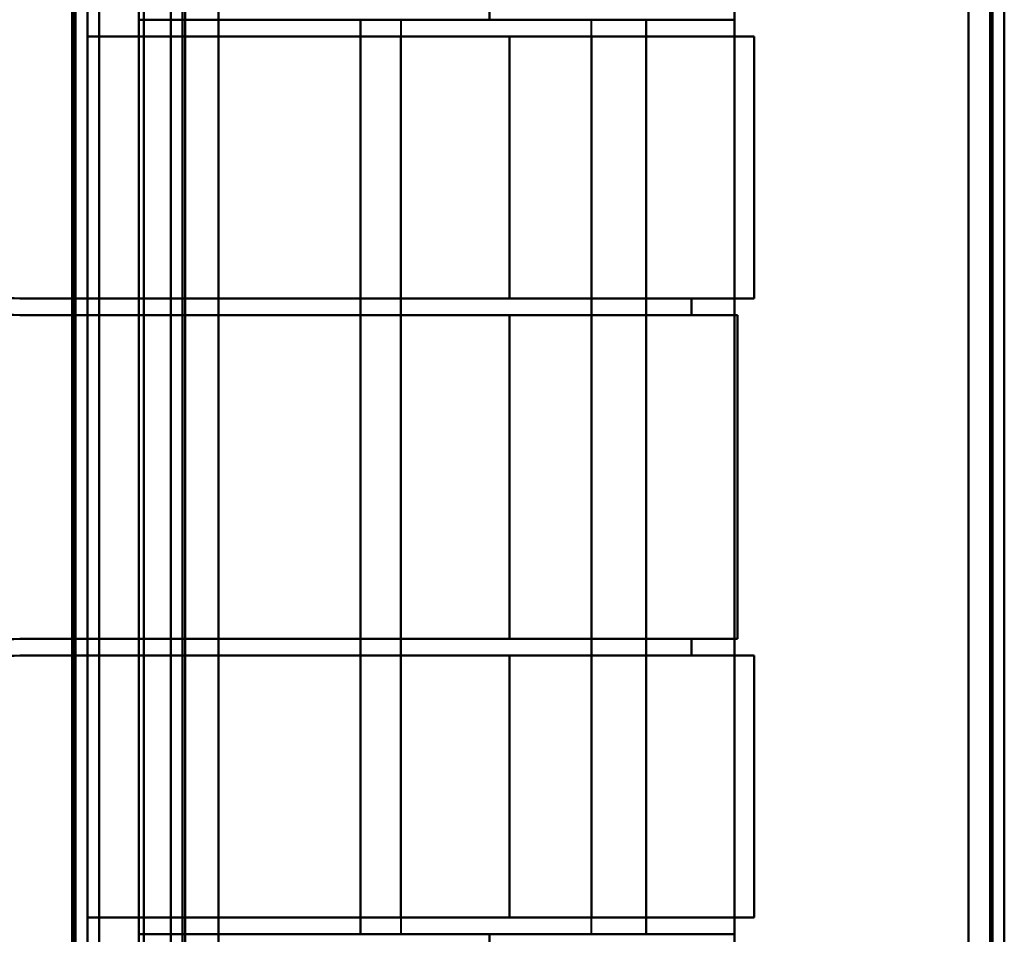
# Model space of a CAD drawing. Header units: millimetres. Extents: x -1442 to 3067, y -120 to 1210.
# Tile 36 of 71: x 435 to 476, y 237 to 275. Entities that reach past the tile are written whole.
import ezdxf

# ---------------------------------------------------------------- set-up
doc = ezdxf.new("R2010")
doc.units = ezdxf.units.MM
doc.layers.add('A-GENM', color=13, linetype='Continuous', lineweight=40)
doc.layers.add('G-IMPT', color=8, linetype='Continuous', lineweight=40)

# ---------------------------------------------------------------- blocks, each defined once
blk = doc.blocks.new('Maintenance r21 - Maintenance r21-762144-Gauche')
at = {"layer": 'A-GENM'}
for p, q in [((476, 0), (476, 1138)), ((476, 1138), (476, 0))]:
    blk.add_line(p, q, dxfattribs=at)
blk = doc.blocks.new('NEXA 2000 CALQUES_dwg-762145-Gauche')
at = {"layer": 'G-IMPT'}
for p, q in [((476, 128.972), (476, 1137.772)), ((476, 128.972), (476, 1137.772)), ((441, 1137.272), (441, 129.472)), ((441, 1137.272), (441, 129.472)), ((437.5, 129.472), (437.5, 1102.272)), ((464.665, 275.072), (464.665, 285.372)), ((439.665, 275.072), (454.387, 275.072)), ((454.387, 275.072), (439.665, 275.072)), ((450.665, 275.072), (450.665, 274.372)), ((450.665, 275.072), (450.665, 236.672)), ((450.665, 275.072), (458.665, 275.072)), ((450.665, 275.072), (458.665, 275.072)), ((450.665, 275.072), (458.665, 275.072)), ((450.665, 275.072), (458.665, 275.072)), ((458.665, 275.072), (450.665, 275.072)), ((458.665, 275.072), (450.665, 275.072)), ((464.665, 275.072), (454.387, 275.072)), ((454.387, 275.072), (464.665, 275.072)), ((464.665, 275.072), (454.387, 275.072)), ((458.665, 274.372), (458.665, 275.072)), ((458.665, 236.672), (458.665, 275.072)), ((437.5, 274.372), (455.221, 274.372)), ((455.221, 274.372), (437.5, 274.372)), ((437.5, 274.372), (455.221, 274.372)), ((455.221, 274.372), (437.5, 274.372)), ((450.665, 274.372), (458.665, 274.372)), ((458.665, 274.372), (450.665, 274.372)), ((450.665, 274.372), (458.665, 274.372)), ((458.665, 274.372), (450.665, 274.372)), ((455.221, 274.372), (465.5, 274.372)), ((465.5, 274.372), (455.221, 274.372)), ((455.221, 274.372), (465.5, 274.372)), ((465.5, 274.372), (455.221, 274.372)), ((458.665, 274.372), (465.5, 274.372)), ((465.5, 274.372), (458.665, 274.372)), ((458.665, 274.372), (465.5, 274.372)), ((465.5, 274.372), (458.665, 274.372)), ((465.5, 263.372), (465.5, 274.372)), ((465.5, 263.372), (465.5, 274.372)), ((455.221, 263.372), (434.657, 263.372)), ((434.657, 263.372), (455.221, 263.372)), ((455.221, 263.372), (434.657, 263.372)), ((434.657, 263.372), (455.221, 263.372)), ((450.665, 263.372), (450.665, 262.672)), ((458.665, 263.372), (450.665, 263.372)), ((450.665, 263.372), (458.665, 263.372)), ((458.665, 263.372), (450.665, 263.372)), ((450.665, 263.372), (458.665, 263.372)), ((465.5, 263.372), (455.221, 263.372)), ((455.221, 263.372), (465.5, 263.372)), ((465.5, 263.372), (455.221, 263.372)), ((455.221, 263.372), (465.5, 263.372)), ((458.665, 262.672), (458.665, 263.372)), ((465.5, 263.372), (462.859, 263.372)), ((462.859, 263.372), (465.5, 263.372)), ((465.5, 263.372), (462.859, 263.372)), ((462.859, 263.372), (465.5, 263.372)), ((434.657, 262.672), (455.221, 262.672)), ((455.221, 262.672), (434.657, 262.672)), ((434.657, 262.672), (455.221, 262.672)), ((455.221, 262.672), (434.657, 262.672)), ((450.665, 262.672), (458.665, 262.672)), ((458.665, 262.672), (450.665, 262.672)), ((450.665, 262.672), (458.665, 262.672)), ((458.665, 262.672), (450.665, 262.672)), ((455.221, 262.672), (464.8, 262.672)), ((464.8, 262.672), (455.221, 262.672)), ((455.221, 262.672), (464.8, 262.672)), ((464.8, 262.672), (455.221, 262.672)), ((462.859, 262.672), (464.8, 262.672)), ((464.8, 262.672), (462.859, 262.672)), ((462.859, 262.672), (464.8, 262.672)), ((464.8, 262.672), (462.859, 262.672)), ((455.221, 249.072), (434.657, 249.072)), ((434.657, 249.072), (455.221, 249.072)), ((455.221, 249.072), (434.657, 249.072)), ((434.657, 249.072), (455.221, 249.072)), ((450.665, 249.072), (450.665, 248.372)), ((458.665, 249.072), (450.665, 249.072)), ((450.665, 249.072), (458.665, 249.072)), ((458.665, 249.072), (450.665, 249.072)), ((450.665, 249.072), (458.665, 249.072)), ((464.8, 249.072), (455.221, 249.072)), ((455.221, 249.072), (464.8, 249.072)), ((464.8, 249.072), (455.221, 249.072)), ((455.221, 249.072), (464.8, 249.072)), ((458.665, 248.372), (458.665, 249.072)), ((464.8, 249.072), (462.859, 249.072)), ((462.859, 249.072), (464.8, 249.072)), ((464.8, 249.072), (462.859, 249.072)), ((462.859, 249.072), (464.8, 249.072)), ((434.657, 248.372), (455.221, 248.372)), ((455.221, 248.372), (434.657, 248.372)), ((434.657, 248.372), (455.221, 248.372)), ((455.221, 248.372), (434.657, 248.372)), ((450.665, 248.372), (458.665, 248.372)), ((458.665, 248.372), (450.665, 248.372)), ((450.665, 248.372), (458.665, 248.372)), ((458.665, 248.372), (450.665, 248.372)), ((455.221, 248.372), (465.5, 248.372)), ((465.5, 248.372), (455.221, 248.372)), ((455.221, 248.372), (465.5, 248.372)), ((465.5, 248.372), (455.221, 248.372)), ((462.859, 248.372), (465.5, 248.372)), ((465.5, 248.372), (462.859, 248.372)), ((462.859, 248.372), (465.5, 248.372)), ((465.5, 248.372), (462.859, 248.372)), ((465.5, 237.372), (465.5, 248.372)), ((465.5, 237.372), (465.5, 248.372)), ((455.221, 237.372), (437.5, 237.372)), ((437.5, 237.372), (455.221, 237.372)), ((455.221, 237.372), (437.5, 237.372)), ((437.5, 237.372), (455.221, 237.372)), ((450.665, 237.372), (450.665, 236.672)), ((458.665, 237.372), (450.665, 237.372)), ((450.665, 237.372), (458.665, 237.372)), ((458.665, 237.372), (450.665, 237.372)), ((450.665, 237.372), (458.665, 237.372)), ((465.5, 237.372), (455.221, 237.372)), ((455.221, 237.372), (465.5, 237.372)), ((465.5, 237.372), (455.221, 237.372)), ((455.221, 237.372), (465.5, 237.372)), ((458.665, 236.672), (458.665, 237.372)), ((465.5, 237.372), (458.665, 237.372)), ((458.665, 237.372), (465.5, 237.372)), ((465.5, 237.372), (458.665, 237.372)), ((458.665, 237.372), (465.5, 237.372)), ((454.387, 236.672), (439.665, 236.672)), ((439.665, 236.672), (454.387, 236.672)), ((454.387, 236.672), (439.665, 236.672)), ((458.665, 236.672), (450.665, 236.672)), ((458.665, 236.672), (450.665, 236.672)), ((450.665, 236.672), (458.665, 236.672)), ((450.665, 236.672), (458.665, 236.672)), ((458.665, 236.672), (450.665, 236.672)), ((458.665, 236.672), (450.665, 236.672)), ((450.665, 236.672), (458.665, 236.672)), ((450.665, 236.672), (458.665, 236.672)), ((464.665, 236.672), (454.387, 236.672)), ((454.387, 236.672), (464.665, 236.672)), ((464.665, 236.672), (454.387, 236.672)), ((454.387, 236.672), (464.665, 236.672)), ((464.665, 226.372), (464.665, 236.672))]:
    blk.add_line(p, q, dxfattribs=at)
at = {"layer": 'G-IMPT', "flags": 128}
for points in [[(443, 1137.772), (443, 885.572), (443, 633.372), (443, 381.172), (443, 128.972)], [(443, 128.972), (443, 381.172), (443, 633.372), (443, 885.572), (443, 1137.772)], [(443, 128.972), (443, 381.172), (443, 633.372), (443, 885.572), (443, 1137.772)], [(443, 1137.772), (443, 885.572), (443, 633.372), (443, 381.172), (443, 128.972)], [(475.4, 128.972), (475.4, 381.172), (475.4, 633.372), (475.4, 885.572), (475.4, 1137.772)], [(475.4, 1137.772), (475.4, 885.572), (475.4, 633.372), (475.4, 381.172), (475.4, 128.972)], [(475.4, 128.972), (475.4, 381.172), (475.4, 633.372), (475.4, 885.572), (475.4, 1137.772)], [(475.4, 1137.772), (475.4, 885.572), (475.4, 633.372), (475.4, 381.172), (475.4, 128.972)], [(475.4, 1137.772), (475.4, 885.572), (475.4, 633.372), (475.4, 381.172), (475.4, 128.972)], [(475.4, 128.972), (475.4, 381.172), (475.4, 633.372), (475.4, 885.572), (475.4, 1137.772)], [(475.4, 1137.772), (475.4, 885.572), (475.4, 633.372), (475.4, 381.172), (475.4, 128.972)], [(475.4, 128.972), (475.4, 381.172), (475.4, 633.372), (475.4, 885.572), (475.4, 1137.772)], [(475.4, 1137.772), (475.4, 885.572), (475.4, 633.372), (475.4, 381.172), (475.4, 128.972)], [(475.4, 128.972), (475.4, 381.172), (475.4, 633.372), (475.4, 885.572), (475.4, 1137.772)], [(475.4, 128.972), (475.4, 381.172), (475.4, 633.372), (475.4, 885.572), (475.4, 1137.772)], [(475.4, 1137.772), (475.4, 885.572), (475.4, 633.372), (475.4, 381.172), (475.4, 128.972)], [(475.5, 128.972), (475.5, 381.172), (475.5, 633.372), (475.5, 885.572), (475.5, 1137.772)], [(475.5, 1137.772), (475.5, 885.572), (475.5, 633.372), (475.5, 381.172), (475.5, 128.972)], [(475.5, 1137.772), (475.5, 885.572), (475.5, 633.372), (475.5, 381.172), (475.5, 128.972)], [(475.5, 128.972), (475.5, 381.172), (475.5, 633.372), (475.5, 885.572), (475.5, 1137.772)], [(476, 1137.772), (476, 885.572), (476, 633.372), (476, 381.172), (476, 128.972)], [(476, 1137.772), (476, 885.572), (476, 633.372), (476, 381.172), (476, 128.972)], [(476, 128.972), (476, 381.172), (476, 633.372), (476, 885.572), (476, 1137.772)], [(476, 128.972), (476, 381.172), (476, 633.372), (476, 885.572), (476, 1137.772)], [(476, 128.972), (476, 381.172), (476, 633.372), (476, 885.572), (476, 1137.772)], [(476, 128.972), (476, 381.172), (476, 633.372), (476, 885.572), (476, 1137.772)], [(476, 1137.772), (476, 885.572), (476, 633.372), (476, 381.172), (476, 128.972)], [(476, 1137.772), (476, 885.572), (476, 633.372), (476, 381.172), (476, 128.972)], [(441, 129.472), (441, 381.422), (441, 633.372), (441, 885.322), (441, 1137.272)], [(441, 1137.272), (441, 885.322), (441, 633.372), (441, 381.422), (441, 129.472)], [(441, 129.472), (441, 381.422), (441, 633.372), (441, 885.322), (441, 1137.272)], [(441, 1137.272), (441, 885.322), (441, 633.372), (441, 381.422), (441, 129.472)], [(441, 1137.272), (441, 885.322), (441, 633.372), (441, 381.422), (441, 129.472)], [(441, 129.472), (441, 381.422), (441, 633.372), (441, 885.322), (441, 1137.272)], [(441, 1137.272), (441, 885.322), (441, 633.372), (441, 381.422), (441, 129.472)], [(441, 129.472), (441, 381.422), (441, 633.372), (441, 885.322), (441, 1137.272)], [(441.5, 129.472), (441.5, 381.422), (441.5, 633.372), (441.5, 885.322), (441.5, 1137.272)], [(441.5, 1137.272), (441.5, 885.322), (441.5, 633.372), (441.5, 381.422), (441.5, 129.472)], [(441.5, 1137.272), (441.5, 885.322), (441.5, 633.372), (441.5, 381.422), (441.5, 129.472)], [(441.5, 129.472), (441.5, 381.422), (441.5, 633.372), (441.5, 885.322), (441.5, 1137.272)], [(441.6, 1137.272), (441.6, 885.322), (441.6, 633.372), (441.6, 381.422), (441.6, 129.472)], [(441.6, 129.472), (441.6, 381.422), (441.6, 633.372), (441.6, 885.322), (441.6, 1137.272)], [(441.6, 1137.272), (441.6, 885.322), (441.6, 633.372), (441.6, 381.422), (441.6, 129.472)], [(441.6, 129.472), (441.6, 381.422), (441.6, 633.372), (441.6, 885.322), (441.6, 1137.272)], [(441.6, 129.472), (441.6, 381.422), (441.6, 633.372), (441.6, 885.322), (441.6, 1137.272)], [(441.6, 1137.272), (441.6, 885.322), (441.6, 633.372), (441.6, 381.422), (441.6, 129.472)], [(441.6, 129.472), (441.6, 381.422), (441.6, 633.372), (441.6, 885.322), (441.6, 1137.272)], [(441.6, 1137.272), (441.6, 885.322), (441.6, 633.372), (441.6, 381.422), (441.6, 129.472)], [(441.6, 129.472), (441.6, 381.422), (441.6, 633.372), (441.6, 885.322), (441.6, 1137.272)], [(441.6, 1137.272), (441.6, 885.322), (441.6, 633.372), (441.6, 381.422), (441.6, 129.472)], [(441.6, 1137.272), (441.6, 885.322), (441.6, 633.372), (441.6, 381.422), (441.6, 129.472)], [(441.6, 129.472), (441.6, 381.422), (441.6, 633.372), (441.6, 885.322), (441.6, 1137.272)], [(443, 1137.272), (443, 885.322), (443, 633.372), (443, 381.422), (443, 129.472)], [(443, 129.472), (443, 381.422), (443, 633.372), (443, 885.322), (443, 1137.272)], [(443, 129.472), (443, 381.422), (443, 633.372), (443, 885.322), (443, 1137.272)], [(443, 1137.272), (443, 885.322), (443, 633.372), (443, 381.422), (443, 129.472)], [(443, 129.472), (443, 381.422), (443, 633.372), (443, 885.322), (443, 1137.272)], [(443, 1137.272), (443, 885.322), (443, 633.372), (443, 381.422), (443, 129.472)], [(443, 1137.272), (443, 885.322), (443, 633.372), (443, 381.422), (443, 129.472)], [(443, 129.472), (443, 381.422), (443, 633.372), (443, 885.322), (443, 1137.272)], [(474.5, 129.472), (474.5, 381.422), (474.5, 633.372), (474.5, 885.322), (474.5, 1137.272)], [(474.5, 1137.272), (474.5, 885.322), (474.5, 633.372), (474.5, 381.422), (474.5, 129.472)], [(474.5, 129.472), (474.5, 381.422), (474.5, 633.372), (474.5, 885.322), (474.5, 1137.272)], [(474.5, 1137.272), (474.5, 885.322), (474.5, 633.372), (474.5, 381.422), (474.5, 129.472)], [(474.5, 1137.272), (474.5, 885.322), (474.5, 633.372), (474.5, 381.422), (474.5, 129.472)], [(474.5, 129.472), (474.5, 381.422), (474.5, 633.372), (474.5, 885.322), (474.5, 1137.272)], [(474.5, 1137.272), (474.5, 885.322), (474.5, 633.372), (474.5, 381.422), (474.5, 129.472)], [(474.5, 129.472), (474.5, 381.422), (474.5, 633.372), (474.5, 885.322), (474.5, 1137.272)], [(474.5, 1137.272), (474.5, 885.322), (474.5, 633.372), (474.5, 381.422), (474.5, 129.472)], [(474.5, 129.472), (474.5, 381.422), (474.5, 633.372), (474.5, 885.322), (474.5, 1137.272)], [(474.5, 1137.272), (474.5, 885.322), (474.5, 633.372), (474.5, 381.422), (474.5, 129.472)], [(474.5, 129.472), (474.5, 381.422), (474.5, 633.372), (474.5, 885.322), (474.5, 1137.272)], [(474.5, 129.472), (474.5, 381.422), (474.5, 633.372), (474.5, 885.322), (474.5, 1137.272)], [(474.5, 1137.272), (474.5, 885.322), (474.5, 633.372), (474.5, 381.422), (474.5, 129.472)], [(474.5, 129.472), (474.5, 381.422), (474.5, 633.372), (474.5, 885.322), (474.5, 1137.272)], [(474.5, 1137.272), (474.5, 885.322), (474.5, 633.372), (474.5, 381.422), (474.5, 129.472)], [(438, 128.972), (438, 372.422), (438, 615.872), (438, 859.322), (438, 1102.772)], [(438, 1102.772), (438, 859.322), (438, 615.872), (438, 372.422), (438, 128.972)], [(438, 1102.772), (438, 859.322), (438, 615.872), (438, 372.422), (438, 128.972)], [(438, 128.972), (438, 372.422), (438, 615.872), (438, 859.322), (438, 1102.772)], [(436.9, 1102.272), (436.9, 867.047), (436.9, 631.822), (436.9, 396.597), (436.9, 161.372)], [(436.9, 1102.272), (436.9, 859.072), (436.9, 615.872), (436.9, 372.672), (436.9, 129.472)], [(436.9, 1102.272), (436.9, 867.047), (436.9, 631.822), (436.9, 396.597), (436.9, 161.372)], [(436.9, 161.372), (436.9, 396.597), (436.9, 631.822), (436.9, 867.047), (436.9, 1102.272)], [(436.9, 129.472), (436.9, 372.672), (436.9, 615.872), (436.9, 859.072), (436.9, 1102.272)], [(436.9, 161.372), (436.9, 396.597), (436.9, 631.822), (436.9, 867.047), (436.9, 1102.272)], [(437, 129.472), (437, 372.672), (437, 615.872), (437, 859.072), (437, 1102.272)], [(437, 1102.272), (437, 859.072), (437, 615.872), (437, 372.672), (437, 129.472)], [(437.5, 1102.272), (437.5, 859.072), (437.5, 615.872), (437.5, 372.672), (437.5, 129.472)], [(437.5, 129.472), (437.5, 372.672), (437.5, 615.872), (437.5, 859.072), (437.5, 1102.272)], [(437.5, 1102.272), (437.5, 859.072), (437.5, 615.872), (437.5, 372.672), (437.5, 129.472)], [(437.5, 129.472), (437.5, 372.672), (437.5, 615.872), (437.5, 859.072), (437.5, 1102.272)], [(437.5, 1102.272), (437.5, 859.072), (437.5, 615.872), (437.5, 372.672), (437.5, 129.472)], [(437.5, 1102.272), (437.5, 859.072), (437.5, 615.872), (437.5, 372.672), (437.5, 129.472)], [(437.5, 129.472), (437.5, 372.672), (437.5, 615.872), (437.5, 859.072), (437.5, 1102.272)], [(437.5, 129.472), (437.5, 372.672), (437.5, 615.872), (437.5, 859.072), (437.5, 1102.272)], [(437.5, 274.372), (437.5, 278.122), (437.5, 281.872), (437.5, 285.622), (437.5, 289.372)], [(437.5, 274.372), (437.5, 278.122), (437.5, 281.872), (437.5, 285.622), (437.5, 289.372)], [(437.5, 289.372), (437.5, 285.622), (437.5, 281.872), (437.5, 278.122), (437.5, 274.372)], [(437.5, 289.372), (437.5, 285.622), (437.5, 281.872), (437.5, 278.122), (437.5, 274.372)], [(437.5, 289.372), (437.5, 285.622), (437.5, 281.872), (437.5, 278.122), (437.5, 274.372)], [(437.5, 289.372), (437.5, 285.622), (437.5, 281.872), (437.5, 278.122), (437.5, 274.372)], [(437.5, 274.372), (437.5, 278.122), (437.5, 281.872), (437.5, 285.622), (437.5, 289.372)], [(437.5, 274.372), (437.5, 278.122), (437.5, 281.872), (437.5, 285.622), (437.5, 289.372)], [(436.865, 288.672), (436.865, 272.272), (436.865, 255.872), (436.865, 239.472), (436.865, 223.072)], [(436.865, 223.072), (436.865, 239.472), (436.865, 255.872), (436.865, 272.272), (436.865, 288.672)], [(436.865, 223.072), (436.865, 239.472), (436.865, 255.872), (436.865, 272.272), (436.865, 288.672)], [(436.865, 288.672), (436.865, 272.272), (436.865, 255.872), (436.865, 239.472), (436.865, 223.072)], [(436.865, 223.072), (436.865, 239.472), (436.865, 255.872), (436.865, 272.272), (436.865, 288.672)], [(436.865, 288.672), (436.865, 272.272), (436.865, 255.872), (436.865, 239.472), (436.865, 223.072)], [(437, 288.672), (437, 272.272), (437, 255.872), (437, 239.472), (437, 223.072)], [(437, 223.072), (437, 239.472), (437, 255.872), (437, 272.272), (437, 288.672)], [(438, 223.072), (438, 239.472), (438, 255.872), (438, 272.272), (438, 288.672)], [(438, 223.072), (438, 239.472), (438, 255.872), (438, 272.272), (438, 288.672)], [(438, 288.672), (438, 272.272), (438, 255.872), (438, 239.472), (438, 223.072)], [(438, 288.672), (438, 272.272), (438, 255.872), (438, 239.472), (438, 223.072)], [(439.665, 275.072), (439.665, 278.472), (439.665, 281.872), (439.665, 285.272), (439.665, 288.672)], [(439.665, 288.672), (439.665, 272.272), (439.665, 255.872), (439.665, 239.472), (439.665, 223.072)], [(439.665, 275.072), (439.665, 278.472), (439.665, 281.872), (439.665, 285.272), (439.665, 288.672)], [(439.665, 223.072), (439.665, 239.472), (439.665, 255.872), (439.665, 272.272), (439.665, 288.672)], [(439.665, 288.672), (439.665, 285.272), (439.665, 281.872), (439.665, 278.472), (439.665, 275.072)], [(439.665, 288.672), (439.665, 272.272), (439.665, 255.872), (439.665, 239.472), (439.665, 223.072)], [(439.665, 223.072), (439.665, 239.472), (439.665, 255.872), (439.665, 272.272), (439.665, 288.672)], [(439.865, 288.672), (439.865, 272.272), (439.865, 255.872), (439.865, 239.472), (439.865, 223.072)], [(439.865, 288.672), (439.865, 272.272), (439.865, 255.872), (439.865, 239.472), (439.865, 223.072)], [(439.865, 223.072), (439.865, 239.472), (439.865, 255.872), (439.865, 272.272), (439.865, 288.672)], [(439.865, 223.072), (439.865, 239.472), (439.865, 255.872), (439.865, 272.272), (439.865, 288.672)], [(439.865, 223.072), (439.865, 239.472), (439.865, 255.872), (439.865, 272.272), (439.865, 288.672)], [(439.865, 223.072), (439.865, 239.472), (439.865, 255.872), (439.865, 272.272), (439.865, 288.672)], [(439.865, 288.672), (439.865, 272.272), (439.865, 255.872), (439.865, 239.472), (439.865, 223.072)], [(439.865, 288.672), (439.865, 272.272), (439.865, 255.872), (439.865, 239.472), (439.865, 223.072)], [(443, 223.072), (443, 239.472), (443, 255.872), (443, 272.272), (443, 288.672)], [(443, 288.672), (443, 272.272), (443, 255.872), (443, 239.472), (443, 223.072)], [(443, 288.672), (443, 272.272), (443, 255.872), (443, 239.472), (443, 223.072)], [(443, 223.072), (443, 239.472), (443, 255.872), (443, 272.272), (443, 288.672)], [(464.665, 285.372), (464.665, 270.622), (464.665, 255.872), (464.665, 241.122), (464.665, 226.372)], [(464.665, 275.072), (464.665, 277.647), (464.665, 280.222), (464.665, 282.797), (464.665, 285.372)], [(464.665, 226.372), (464.665, 241.122), (464.665, 255.872), (464.665, 270.622), (464.665, 285.372)], [(464.665, 285.372), (464.665, 282.797), (464.665, 280.222), (464.665, 277.647), (464.665, 275.072)], [(464.665, 275.072), (464.665, 277.647), (464.665, 280.222), (464.665, 282.797), (464.665, 285.372)], [(464.665, 285.372), (464.665, 270.622), (464.665, 255.872), (464.665, 241.122), (464.665, 226.372)], [(464.665, 285.372), (464.665, 282.797), (464.665, 280.222), (464.665, 277.647), (464.665, 275.072)], [(464.665, 226.372), (464.665, 241.122), (464.665, 255.872), (464.665, 270.622), (464.665, 285.372)], [(454.387, 276.246), (454.387, 275.953), (454.387, 275.659), (454.387, 275.366), (454.387, 275.072)], [(454.387, 276.246), (454.387, 275.953), (454.387, 275.659), (454.387, 275.366), (454.387, 275.072)], [(454.387, 275.072), (454.387, 275.366), (454.387, 275.659), (454.387, 275.953), (454.387, 276.246)], [(448.965, 275.072), (446.64, 275.072), (444.315, 275.072), (441.99, 275.072), (439.665, 275.072)], [(439.665, 275.072), (439.665, 265.472), (439.665, 255.872), (439.665, 246.272), (439.665, 236.672)], [(439.665, 236.672), (439.665, 246.272), (439.665, 255.872), (439.665, 265.472), (439.665, 275.072)], [(439.665, 236.672), (439.665, 246.272), (439.665, 255.872), (439.665, 265.472), (439.665, 275.072)], [(439.665, 275.072), (441.99, 275.072), (444.315, 275.072), (446.64, 275.072), (448.965, 275.072)], [(448.965, 275.072), (446.64, 275.072), (444.315, 275.072), (441.99, 275.072), (439.665, 275.072)], [(439.665, 275.072), (439.665, 265.472), (439.665, 255.872), (439.665, 246.272), (439.665, 236.672)], [(448.965, 236.672), (448.965, 246.272), (448.965, 255.872), (448.965, 265.472), (448.965, 275.072)], [(448.965, 236.672), (448.965, 246.272), (448.965, 255.872), (448.965, 265.472), (448.965, 275.072)], [(448.965, 275.072), (448.965, 265.472), (448.965, 255.872), (448.965, 246.272), (448.965, 236.672)], [(460.965, 275.072), (457.965, 275.072), (454.965, 275.072), (451.965, 275.072), (448.965, 275.072)], [(448.965, 275.072), (448.965, 265.472), (448.965, 255.872), (448.965, 246.272), (448.965, 236.672)], [(448.965, 275.072), (448.965, 265.472), (448.965, 255.872), (448.965, 246.272), (448.965, 236.672)], [(448.965, 236.672), (448.965, 246.272), (448.965, 255.872), (448.965, 265.472), (448.965, 275.072)], [(448.965, 236.672), (448.965, 246.272), (448.965, 255.872), (448.965, 265.472), (448.965, 275.072)], [(448.965, 275.072), (451.965, 275.072), (454.965, 275.072), (457.965, 275.072), (460.965, 275.072)], [(448.965, 275.072), (448.965, 265.472), (448.965, 255.872), (448.965, 246.272), (448.965, 236.672)], [(460.965, 275.072), (457.965, 275.072), (454.965, 275.072), (451.965, 275.072), (448.965, 275.072)], [(460.965, 275.072), (460.965, 265.472), (460.965, 255.872), (460.965, 246.272), (460.965, 236.672)], [(464.665, 275.072), (463.74, 275.072), (462.815, 275.072), (461.89, 275.072), (460.965, 275.072)], [(460.965, 275.072), (460.965, 265.472), (460.965, 255.872), (460.965, 246.272), (460.965, 236.672)], [(460.965, 236.672), (460.965, 246.272), (460.965, 255.872), (460.965, 265.472), (460.965, 275.072)], [(460.965, 236.672), (460.965, 246.272), (460.965, 255.872), (460.965, 265.472), (460.965, 275.072)], [(460.965, 275.072), (460.965, 265.472), (460.965, 255.872), (460.965, 246.272), (460.965, 236.672)], [(460.965, 236.672), (460.965, 246.272), (460.965, 255.872), (460.965, 265.472), (460.965, 275.072)], [(460.965, 275.072), (460.965, 265.472), (460.965, 255.872), (460.965, 246.272), (460.965, 236.672)], [(460.965, 236.672), (460.965, 246.272), (460.965, 255.872), (460.965, 265.472), (460.965, 275.072)], [(460.965, 275.072), (461.89, 275.072), (462.815, 275.072), (463.74, 275.072), (464.665, 275.072)], [(464.665, 275.072), (463.74, 275.072), (462.815, 275.072), (461.89, 275.072), (460.965, 275.072)], [(464.665, 236.672), (464.665, 246.272), (464.665, 255.872), (464.665, 265.472), (464.665, 275.072)], [(464.665, 275.072), (464.665, 265.472), (464.665, 255.872), (464.665, 246.272), (464.665, 236.672)], [(464.665, 275.072), (464.665, 265.472), (464.665, 255.872), (464.665, 246.272), (464.665, 236.672)], [(464.665, 236.672), (464.665, 246.272), (464.665, 255.872), (464.665, 265.472), (464.665, 275.072)], [(450.665, 274.372), (447.374, 274.372), (444.083, 274.372), (440.791, 274.372), (437.5, 274.372)], [(437.5, 274.372), (440.791, 274.372), (444.083, 274.372), (447.374, 274.372), (450.665, 274.372)], [(437.5, 274.372), (440.791, 274.372), (444.083, 274.372), (447.374, 274.372), (450.665, 274.372)], [(450.665, 274.372), (447.374, 274.372), (444.083, 274.372), (440.791, 274.372), (437.5, 274.372)], [(450.665, 237.372), (450.665, 246.622), (450.665, 255.872), (450.665, 265.122), (450.665, 274.372)], [(450.665, 274.372), (450.665, 271.622), (450.665, 268.872), (450.665, 266.122), (450.665, 263.372)], [(450.665, 263.372), (450.665, 266.122), (450.665, 268.872), (450.665, 271.622), (450.665, 274.372)], [(450.665, 274.372), (450.665, 265.122), (450.665, 255.872), (450.665, 246.622), (450.665, 237.372)], [(450.665, 263.372), (450.665, 266.122), (450.665, 268.872), (450.665, 271.622), (450.665, 274.372)], [(450.665, 274.372), (450.665, 265.122), (450.665, 255.872), (450.665, 246.622), (450.665, 237.372)], [(450.665, 274.372), (450.665, 271.622), (450.665, 268.872), (450.665, 266.122), (450.665, 263.372)], [(450.665, 237.372), (450.665, 246.622), (450.665, 255.872), (450.665, 265.122), (450.665, 274.372)], [(455.221, 274.372), (455.221, 271.622), (455.221, 268.872), (455.221, 266.122), (455.221, 263.372)], [(455.221, 263.372), (455.221, 266.122), (455.221, 268.872), (455.221, 271.622), (455.221, 274.372)], [(455.221, 263.372), (455.221, 266.122), (455.221, 268.872), (455.221, 271.622), (455.221, 274.372)], [(455.221, 274.372), (455.221, 271.622), (455.221, 268.872), (455.221, 266.122), (455.221, 263.372)], [(458.665, 237.372), (458.665, 246.622), (458.665, 255.872), (458.665, 265.122), (458.665, 274.372)], [(458.665, 263.372), (458.665, 266.122), (458.665, 268.872), (458.665, 271.622), (458.665, 274.372)], [(458.665, 274.372), (458.665, 265.122), (458.665, 255.872), (458.665, 246.622), (458.665, 237.372)], [(458.665, 274.372), (458.665, 271.622), (458.665, 268.872), (458.665, 266.122), (458.665, 263.372)], [(458.665, 274.372), (458.665, 265.122), (458.665, 255.872), (458.665, 246.622), (458.665, 237.372)], [(458.665, 237.372), (458.665, 246.622), (458.665, 255.872), (458.665, 265.122), (458.665, 274.372)], [(458.665, 274.372), (458.665, 271.622), (458.665, 268.872), (458.665, 266.122), (458.665, 263.372)], [(458.665, 263.372), (458.665, 266.122), (458.665, 268.872), (458.665, 271.622), (458.665, 274.372)], [(465.5, 263.372), (465.5, 266.122), (465.5, 268.872), (465.5, 271.622), (465.5, 274.372)], [(465.5, 263.372), (465.5, 266.122), (465.5, 268.872), (465.5, 271.622), (465.5, 274.372)], [(465.5, 274.372), (465.5, 271.622), (465.5, 268.872), (465.5, 266.122), (465.5, 263.372)], [(465.5, 274.372), (465.5, 271.622), (465.5, 268.872), (465.5, 266.122), (465.5, 263.372)], [(465.5, 274.372), (465.5, 271.622), (465.5, 268.872), (465.5, 266.122), (465.5, 263.372)], [(465.5, 263.372), (465.5, 266.122), (465.5, 268.872), (465.5, 271.622), (465.5, 274.372)], [(465.5, 274.372), (465.5, 271.622), (465.5, 268.872), (465.5, 266.122), (465.5, 263.372)], [(465.5, 263.372), (465.5, 266.122), (465.5, 268.872), (465.5, 271.622), (465.5, 274.372)], [(434.657, 263.372), (438.659, 263.372), (442.661, 263.372), (446.663, 263.372), (450.665, 263.372)], [(450.665, 263.372), (446.663, 263.372), (442.661, 263.372), (438.659, 263.372), (434.657, 263.372)], [(450.665, 263.372), (446.663, 263.372), (442.661, 263.372), (438.659, 263.372), (434.657, 263.372)], [(434.657, 263.372), (438.659, 263.372), (442.661, 263.372), (446.663, 263.372), (450.665, 263.372)], [(450.665, 263.372), (450.665, 263.197), (450.665, 263.022), (450.665, 262.847), (450.665, 262.672)], [(450.665, 262.672), (450.665, 262.847), (450.665, 263.022), (450.665, 263.197), (450.665, 263.372)], [(450.665, 262.672), (450.665, 262.847), (450.665, 263.022), (450.665, 263.197), (450.665, 263.372)], [(450.665, 263.372), (450.665, 263.197), (450.665, 263.022), (450.665, 262.847), (450.665, 262.672)], [(458.665, 263.372), (458.665, 263.197), (458.665, 263.022), (458.665, 262.847), (458.665, 262.672)], [(462.859, 263.372), (461.811, 263.372), (460.762, 263.372), (459.714, 263.372), (458.665, 263.372)], [(458.665, 262.672), (458.665, 262.847), (458.665, 263.022), (458.665, 263.197), (458.665, 263.372)], [(458.665, 263.372), (459.714, 263.372), (460.762, 263.372), (461.811, 263.372), (462.859, 263.372)], [(458.665, 262.672), (458.665, 262.847), (458.665, 263.022), (458.665, 263.197), (458.665, 263.372)], [(458.665, 263.372), (459.714, 263.372), (460.762, 263.372), (461.811, 263.372), (462.859, 263.372)], [(458.665, 263.372), (458.665, 263.197), (458.665, 263.022), (458.665, 262.847), (458.665, 262.672)], [(462.859, 263.372), (461.811, 263.372), (460.762, 263.372), (459.714, 263.372), (458.665, 263.372)], [(462.859, 263.372), (462.859, 263.197), (462.859, 263.022), (462.859, 262.847), (462.859, 262.672)], [(462.859, 262.672), (462.859, 262.847), (462.859, 263.022), (462.859, 263.197), (462.859, 263.372)], [(462.859, 263.372), (462.859, 263.197), (462.859, 263.022), (462.859, 262.847), (462.859, 262.672)], [(462.859, 262.672), (462.859, 262.847), (462.859, 263.022), (462.859, 263.197), (462.859, 263.372)], [(450.665, 262.672), (446.663, 262.672), (442.661, 262.672), (438.659, 262.672), (434.657, 262.672)], [(434.657, 262.672), (438.659, 262.672), (442.661, 262.672), (446.663, 262.672), (450.665, 262.672)], [(434.657, 262.672), (438.659, 262.672), (442.661, 262.672), (446.663, 262.672), (450.665, 262.672)], [(450.665, 262.672), (446.663, 262.672), (442.661, 262.672), (438.659, 262.672), (434.657, 262.672)], [(450.665, 262.672), (450.665, 259.272), (450.665, 255.872), (450.665, 252.472), (450.665, 249.072)], [(450.665, 249.072), (450.665, 252.472), (450.665, 255.872), (450.665, 259.272), (450.665, 262.672)], [(450.665, 249.072), (450.665, 252.472), (450.665, 255.872), (450.665, 259.272), (450.665, 262.672)], [(450.665, 262.672), (450.665, 259.272), (450.665, 255.872), (450.665, 252.472), (450.665, 249.072)], [(455.221, 249.072), (455.221, 252.472), (455.221, 255.872), (455.221, 259.272), (455.221, 262.672)], [(455.221, 262.672), (455.221, 259.272), (455.221, 255.872), (455.221, 252.472), (455.221, 249.072)], [(455.221, 262.672), (455.221, 259.272), (455.221, 255.872), (455.221, 252.472), (455.221, 249.072)], [(455.221, 249.072), (455.221, 252.472), (455.221, 255.872), (455.221, 259.272), (455.221, 262.672)], [(458.665, 262.672), (459.714, 262.672), (460.762, 262.672), (461.811, 262.672), (462.859, 262.672)], [(462.859, 262.672), (461.811, 262.672), (460.762, 262.672), (459.714, 262.672), (458.665, 262.672)], [(458.665, 249.072), (458.665, 252.472), (458.665, 255.872), (458.665, 259.272), (458.665, 262.672)], [(458.665, 262.672), (458.665, 259.272), (458.665, 255.872), (458.665, 252.472), (458.665, 249.072)], [(462.859, 262.672), (461.811, 262.672), (460.762, 262.672), (459.714, 262.672), (458.665, 262.672)], [(458.665, 262.672), (458.665, 259.272), (458.665, 255.872), (458.665, 252.472), (458.665, 249.072)], [(458.665, 262.672), (459.714, 262.672), (460.762, 262.672), (461.811, 262.672), (462.859, 262.672)], [(458.665, 249.072), (458.665, 252.472), (458.665, 255.872), (458.665, 259.272), (458.665, 262.672)], [(464.8, 249.072), (464.8, 252.472), (464.8, 255.872), (464.8, 259.272), (464.8, 262.672)], [(464.8, 249.072), (464.8, 252.472), (464.8, 255.872), (464.8, 259.272), (464.8, 262.672)], [(464.8, 262.672), (464.8, 259.272), (464.8, 255.872), (464.8, 252.472), (464.8, 249.072)], [(464.8, 262.672), (464.8, 259.272), (464.8, 255.872), (464.8, 252.472), (464.8, 249.072)], [(464.8, 262.672), (464.8, 259.272), (464.8, 255.872), (464.8, 252.472), (464.8, 249.072)], [(464.8, 262.672), (464.8, 259.272), (464.8, 255.872), (464.8, 252.472), (464.8, 249.072)], [(464.8, 249.072), (464.8, 252.472), (464.8, 255.872), (464.8, 259.272), (464.8, 262.672)], [(464.8, 249.072), (464.8, 252.472), (464.8, 255.872), (464.8, 259.272), (464.8, 262.672)], [(434.657, 249.072), (438.659, 249.072), (442.661, 249.072), (446.663, 249.072), (450.665, 249.072)], [(450.665, 249.072), (446.663, 249.072), (442.661, 249.072), (438.659, 249.072), (434.657, 249.072)], [(450.665, 249.072), (446.663, 249.072), (442.661, 249.072), (438.659, 249.072), (434.657, 249.072)], [(434.657, 249.072), (438.659, 249.072), (442.661, 249.072), (446.663, 249.072), (450.665, 249.072)], [(450.665, 249.072), (450.665, 248.897), (450.665, 248.722), (450.665, 248.547), (450.665, 248.372)], [(450.665, 248.372), (450.665, 248.547), (450.665, 248.722), (450.665, 248.897), (450.665, 249.072)], [(450.665, 248.372), (450.665, 248.547), (450.665, 248.722), (450.665, 248.897), (450.665, 249.072)], [(450.665, 249.072), (450.665, 248.897), (450.665, 248.722), (450.665, 248.547), (450.665, 248.372)], [(458.665, 249.072), (458.665, 248.897), (458.665, 248.722), (458.665, 248.547), (458.665, 248.372)], [(462.859, 249.072), (461.811, 249.072), (460.762, 249.072), (459.714, 249.072), (458.665, 249.072)], [(458.665, 249.072), (459.714, 249.072), (460.762, 249.072), (461.811, 249.072), (462.859, 249.072)], [(458.665, 248.372), (458.665, 248.547), (458.665, 248.722), (458.665, 248.897), (458.665, 249.072)], [(458.665, 248.372), (458.665, 248.547), (458.665, 248.722), (458.665, 248.897), (458.665, 249.072)], [(458.665, 249.072), (459.714, 249.072), (460.762, 249.072), (461.811, 249.072), (462.859, 249.072)], [(458.665, 249.072), (458.665, 248.897), (458.665, 248.722), (458.665, 248.547), (458.665, 248.372)], [(462.859, 249.072), (461.811, 249.072), (460.762, 249.072), (459.714, 249.072), (458.665, 249.072)], [(462.859, 248.372), (462.859, 248.547), (462.859, 248.722), (462.859, 248.897), (462.859, 249.072)], [(462.859, 249.072), (462.859, 248.897), (462.859, 248.722), (462.859, 248.547), (462.859, 248.372)], [(462.859, 248.372), (462.859, 248.547), (462.859, 248.722), (462.859, 248.897), (462.859, 249.072)], [(462.859, 249.072), (462.859, 248.897), (462.859, 248.722), (462.859, 248.547), (462.859, 248.372)], [(450.665, 248.372), (446.663, 248.372), (442.661, 248.372), (438.659, 248.372), (434.657, 248.372)], [(434.657, 248.372), (438.659, 248.372), (442.661, 248.372), (446.663, 248.372), (450.665, 248.372)], [(434.657, 248.372), (438.659, 248.372), (442.661, 248.372), (446.663, 248.372), (450.665, 248.372)], [(450.665, 248.372), (446.663, 248.372), (442.661, 248.372), (438.659, 248.372), (434.657, 248.372)], [(450.665, 248.372), (450.665, 245.622), (450.665, 242.872), (450.665, 240.122), (450.665, 237.372)], [(450.665, 237.372), (450.665, 240.122), (450.665, 242.872), (450.665, 245.622), (450.665, 248.372)], [(450.665, 237.372), (450.665, 240.122), (450.665, 242.872), (450.665, 245.622), (450.665, 248.372)], [(450.665, 248.372), (450.665, 245.622), (450.665, 242.872), (450.665, 240.122), (450.665, 237.372)], [(455.221, 248.372), (455.221, 245.622), (455.221, 242.872), (455.221, 240.122), (455.221, 237.372)], [(455.221, 237.372), (455.221, 240.122), (455.221, 242.872), (455.221, 245.622), (455.221, 248.372)], [(455.221, 237.372), (455.221, 240.122), (455.221, 242.872), (455.221, 245.622), (455.221, 248.372)], [(455.221, 248.372), (455.221, 245.622), (455.221, 242.872), (455.221, 240.122), (455.221, 237.372)], [(458.665, 248.372), (459.714, 248.372), (460.762, 248.372), (461.811, 248.372), (462.859, 248.372)], [(462.859, 248.372), (461.811, 248.372), (460.762, 248.372), (459.714, 248.372), (458.665, 248.372)], [(458.665, 237.372), (458.665, 240.122), (458.665, 242.872), (458.665, 245.622), (458.665, 248.372)], [(458.665, 248.372), (458.665, 245.622), (458.665, 242.872), (458.665, 240.122), (458.665, 237.372)], [(462.859, 248.372), (461.811, 248.372), (460.762, 248.372), (459.714, 248.372), (458.665, 248.372)], [(458.665, 248.372), (458.665, 245.622), (458.665, 242.872), (458.665, 240.122), (458.665, 237.372)], [(458.665, 248.372), (459.714, 248.372), (460.762, 248.372), (461.811, 248.372), (462.859, 248.372)], [(458.665, 237.372), (458.665, 240.122), (458.665, 242.872), (458.665, 245.622), (458.665, 248.372)], [(465.5, 237.372), (465.5, 240.122), (465.5, 242.872), (465.5, 245.622), (465.5, 248.372)], [(465.5, 237.372), (465.5, 240.122), (465.5, 242.872), (465.5, 245.622), (465.5, 248.372)], [(465.5, 248.372), (465.5, 245.622), (465.5, 242.872), (465.5, 240.122), (465.5, 237.372)], [(465.5, 248.372), (465.5, 245.622), (465.5, 242.872), (465.5, 240.122), (465.5, 237.372)], [(465.5, 248.372), (465.5, 245.622), (465.5, 242.872), (465.5, 240.122), (465.5, 237.372)], [(465.5, 248.372), (465.5, 245.622), (465.5, 242.872), (465.5, 240.122), (465.5, 237.372)], [(465.5, 237.372), (465.5, 240.122), (465.5, 242.872), (465.5, 245.622), (465.5, 248.372)], [(465.5, 237.372), (465.5, 240.122), (465.5, 242.872), (465.5, 245.622), (465.5, 248.372)], [(437.5, 222.372), (437.5, 226.122), (437.5, 229.872), (437.5, 233.622), (437.5, 237.372)], [(437.5, 222.372), (437.5, 226.122), (437.5, 229.872), (437.5, 233.622), (437.5, 237.372)], [(437.5, 237.372), (437.5, 233.622), (437.5, 229.872), (437.5, 226.122), (437.5, 222.372)], [(437.5, 237.372), (440.791, 237.372), (444.083, 237.372), (447.374, 237.372), (450.665, 237.372)], [(450.665, 237.372), (447.374, 237.372), (444.083, 237.372), (440.791, 237.372), (437.5, 237.372)], [(437.5, 237.372), (437.5, 233.622), (437.5, 229.872), (437.5, 226.122), (437.5, 222.372)], [(437.5, 237.372), (437.5, 233.622), (437.5, 229.872), (437.5, 226.122), (437.5, 222.372)], [(450.665, 237.372), (447.374, 237.372), (444.083, 237.372), (440.791, 237.372), (437.5, 237.372)], [(437.5, 237.372), (437.5, 233.622), (437.5, 229.872), (437.5, 226.122), (437.5, 222.372)], [(437.5, 222.372), (437.5, 226.122), (437.5, 229.872), (437.5, 233.622), (437.5, 237.372)], [(437.5, 222.372), (437.5, 226.122), (437.5, 229.872), (437.5, 233.622), (437.5, 237.372)], [(437.5, 237.372), (440.791, 237.372), (444.083, 237.372), (447.374, 237.372), (450.665, 237.372)], [(439.665, 236.672), (441.99, 236.672), (444.315, 236.672), (446.64, 236.672), (448.965, 236.672)], [(448.965, 236.672), (446.64, 236.672), (444.315, 236.672), (441.99, 236.672), (439.665, 236.672)], [(439.665, 236.672), (439.665, 233.272), (439.665, 229.872), (439.665, 226.472), (439.665, 223.072)], [(439.665, 223.072), (439.665, 226.472), (439.665, 229.872), (439.665, 233.272), (439.665, 236.672)], [(439.665, 236.672), (441.99, 236.672), (444.315, 236.672), (446.64, 236.672), (448.965, 236.672)], [(448.965, 236.672), (446.64, 236.672), (444.315, 236.672), (441.99, 236.672), (439.665, 236.672)], [(439.665, 236.672), (439.665, 233.272), (439.665, 229.872), (439.665, 226.472), (439.665, 223.072)], [(460.965, 236.672), (457.965, 236.672), (454.965, 236.672), (451.965, 236.672), (448.965, 236.672)], [(448.965, 236.672), (451.965, 236.672), (454.965, 236.672), (457.965, 236.672), (460.965, 236.672)], [(460.965, 236.672), (457.965, 236.672), (454.965, 236.672), (451.965, 236.672), (448.965, 236.672)], [(448.965, 236.672), (451.965, 236.672), (454.965, 236.672), (457.965, 236.672), (460.965, 236.672)], [(454.387, 235.499), (454.387, 235.792), (454.387, 236.086), (454.387, 236.379), (454.387, 236.672)], [(454.387, 236.672), (454.387, 236.379), (454.387, 236.086), (454.387, 235.792), (454.387, 235.499)], [(460.965, 236.672), (461.89, 236.672), (462.815, 236.672), (463.74, 236.672), (464.665, 236.672)], [(464.665, 236.672), (463.74, 236.672), (462.815, 236.672), (461.89, 236.672), (460.965, 236.672)], [(464.665, 236.672), (463.74, 236.672), (462.815, 236.672), (461.89, 236.672), (460.965, 236.672)], [(460.965, 236.672), (461.89, 236.672), (462.815, 236.672), (463.74, 236.672), (464.665, 236.672)], [(464.665, 226.372), (464.665, 228.947), (464.665, 231.522), (464.665, 234.097), (464.665, 236.672)], [(464.665, 236.672), (464.665, 234.097), (464.665, 231.522), (464.665, 228.947), (464.665, 226.372)], [(464.665, 226.372), (464.665, 228.947), (464.665, 231.522), (464.665, 234.097), (464.665, 236.672)], [(464.665, 236.672), (464.665, 234.097), (464.665, 231.522), (464.665, 228.947), (464.665, 226.372)]]:
    blk.add_lwpolyline(points, dxfattribs=at)
at = {"layer": 'G-IMPT'}
for centre, radius, start, end in [((434.657, 273.372), 10.7, 185.4812, 270), ((434.657, 273.372), 10.7, 185.4812, 270), ((434.657, 273.372), 10, 185.4812, 270), ((434.657, 273.372), 10, 185.4812, 270), ((434.657, 238.372), 10.7, 90, 172.8167), ((434.657, 238.372), 10.7, 90, 172.8167), ((434.657, 238.372), 10, 90, 174.5188), ((434.657, 238.372), 10, 90, 174.5188)]:
    blk.add_arc(centre, radius, start, end, dxfattribs=at)
for points, knots in [([(434.657, 262.672), (433.976, 262.679), (432.651, 262.806), (430.807, 263.322), (429.015, 264.222), (427.418, 265.408), (426.103, 266.85), (424.704, 269.074), (424.166, 270.962), (424.006, 272.35)], [0, 0, 0, 0, 0.125, 0.25, 0.375, 0.5, 0.625, 0.75, 1, 1, 1, 1]), ([(424.006, 272.35), (424.134, 271.014), (424.71, 269.062), (426.101, 266.85), (427.419, 265.41), (429.011, 264.21), (431.391, 263.034), (433.352, 262.672), (434.657, 262.672)], [0, 0, 0, 0, 0.25, 0.375, 0.5, 0.625, 0.75, 1, 1, 1, 1]), ([(424.703, 272.417), (424.852, 271.119), (425.355, 269.355), (426.663, 267.277), (427.892, 265.929), (429.384, 264.821), (431.059, 263.979), (432.782, 263.497), (434.02, 263.378), (434.657, 263.372)], [0, 0, 0, 0, 0.25, 0.375, 0.5, 0.625, 0.75, 0.875, 1, 1, 1, 1]), ([(434.657, 263.372), (433.438, 263.372), (431.605, 263.71), (429.38, 264.81), (427.892, 265.931), (426.661, 267.277), (425.36, 269.344), (424.823, 271.168), (424.703, 272.417)], [0, 0, 0, 0, 0.25, 0.375, 0.5, 0.625, 0.75, 1, 1, 1, 1]), ([(424.041, 239.71), (424.239, 241.068), (424.817, 242.908), (426.228, 245.053), (427.97, 246.897), (430.278, 248.281), (432.695, 248.946), (433.991, 249.067), (434.657, 249.072)], [0, 0, 0, 0, 0.25, 0.375, 0.5, 0.75, 0.875, 1, 1, 1, 1]), ([(434.657, 249.072), (433.38, 249.072), (431.46, 248.727), (429.114, 247.594), (427.536, 246.436), (426.227, 245.052), (424.823, 242.92), (424.206, 241.021), (424.041, 239.71)], [0, 0, 0, 0, 0.25, 0.375, 0.5, 0.625, 0.75, 1, 1, 1, 1]), ([(434.657, 248.372), (434.02, 248.366), (432.782, 248.247), (431.058, 247.765), (429.384, 246.924), (427.892, 245.815), (426.662, 244.468), (425.355, 242.389), (424.852, 240.625), (424.703, 239.327)], [0, 0, 0, 0, 0.125, 0.25, 0.375, 0.5, 0.625, 0.75, 1, 1, 1, 1]), ([(424.703, 239.327), (424.823, 240.576), (425.36, 242.4), (426.66, 244.468), (427.892, 245.813), (429.38, 246.935), (431.604, 248.035), (433.437, 248.372), (434.657, 248.372)], [0, 0, 0, 0, 0.25, 0.375, 0.5, 0.625, 0.75, 1, 1, 1, 1])]:
    blk.add_open_spline(points, degree=3, knots=knots, dxfattribs=at)

msp = doc.modelspace()

# ---------------------------------------------------------------- block references
at = {"layer": 'A-GENM'}
msp.add_blockref('Maintenance r21 - Maintenance r21-762144-Gauche', (0, 0), dxfattribs=at)
at = {"layer": 'G-IMPT'}
msp.add_blockref('NEXA 2000 CALQUES_dwg-762145-Gauche', (0, 0), dxfattribs=at)

doc.saveas('drawing.dxf')
